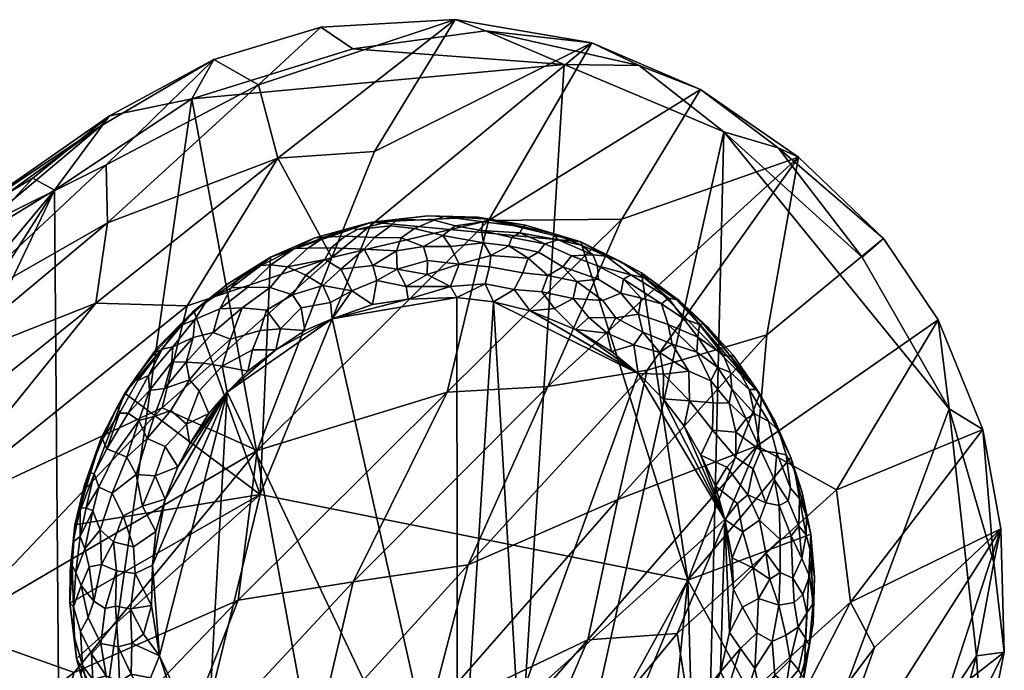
# Model space of a CAD drawing. Header units: millimetres. Extents: x 37474 to 38175, y 23051 to 23793.
# Tile 146 of 146: x 38072 to 38098, y 23775 to 23792. Entities that reach past the tile are written whole.
import ezdxf

# ---------------------------------------------------------------- set-up
doc = ezdxf.new("R2010")
doc.units = ezdxf.units.MM
doc.layers.add('默认值', color=7, linetype='Continuous', true_color=0x000000)

msp = doc.modelspace()

# ---------------------------------------------------------------- meshes
at = {"layer": '默认值', "color": 3, "true_color": 0x00ff00}
mesh = msp.add_polyface(dxfattribs=at)
corners = [(38070.422, 23784.846, 6.72), (38072.961, 23787.893, 6.671), (38068.77, 23781.279, 6.665), (38084.625, 23787.082, 61.283), (38080.418, 23786.084, 81.387), (38078.406, 23780.895, 128.715), (38081.562, 23788.936, 52.57), (38078.969, 23788.754, 57.599), (38074.078, 23784.859, 102.434), (38076.531, 23784.785, 100.935), (38083.73, 23792.479, 11.978), (38070.004, 23784.516, 101.832), (38067.98, 23783.838, 104.284), (38069.766, 23783.152, 119.767), (38074.348, 23788.576, 52.736), (38074.387, 23787.014, 76.605), (38078.445, 23790.727, 31.124), (38070.926, 23786.875, 63.42), (38080.117, 23792.273, 10.347), (38077.246, 23791.41, 10.427), (38074.203, 23789.613, 23.227), (38066.664, 23784.176, 81.899), (38069.902, 23786.727, 40.337), (38074.445, 23789.891, 9.869), (38072.379, 23788.215, 9.563), (38070.934, 23786.654, 9.648), (38065.164, 23782.898, 63.042), (38074.078, 23784.859, 102.434), (38078.969, 23788.754, 57.599), (38083.73, 23792.479, 11.978), (38080.117, 23792.273, 10.347), (38080.977, 23791.693, 6.683), (38076.656, 23790.348, 6.672), (38077.246, 23791.41, 10.427), (38084.547, 23792.178, 8.735), (38083.73, 23792.479, 11.978), (38072.961, 23787.893, 6.671), (38072.379, 23788.215, 9.563), (38074.445, 23789.891, 9.869), (38070.422, 23784.846, 6.72), (38069.312, 23784.156, 9.388), (38070.934, 23786.654, 9.648), (38076.656, 23790.348, 6.672), (38080.977, 23791.693, 6.683), (38086.656, 23791.27, 6.671), (38075.852, 23782.041, 126.54), (38069.312, 23784.156, 9.388), (38064.719, 23781.799, 53.538)]
mesh.append_faces([[corners[k] for k in face] for face in [(0, 1, 2, 2), (3, 4, 5, 5), (6, 7, 4, 4), (7, 8, 9, 9), (6, 10, 7, 7), (11, 12, 13, 13), (14, 11, 15, 15), (15, 16, 14, 14), (14, 17, 12, 11), (18, 19, 16, 16), (19, 20, 17, 14), (17, 20, 21, 21), (22, 20, 23, 23), (21, 20, 22, 22), (24, 25, 26, 22), (27, 28, 15, 15), (16, 28, 29, 29), (27, 15, 13, 13), (29, 18, 16, 16), (28, 16, 15, 15), (19, 23, 20, 20), (24, 22, 23, 23), (30, 31, 32, 33), (34, 31, 30, 35), (36, 37, 38, 38), (39, 40, 41, 41), (42, 43, 44, 44), (9, 45, 4, 4), (13, 15, 11, 11), (46, 47, 25, 25), (32, 38, 33, 33), (36, 38, 32, 32), (36, 41, 37, 37), (7, 9, 4, 4), (19, 14, 16, 16), (39, 41, 36, 36)]], dxfattribs={"color": 3})
mesh = msp.add_polyface(dxfattribs=at)
corners = [(38090.949, 23789.459, 6.672), (38084.836, 23762.043, 6.672), (38086.656, 23791.27, 6.671), (38094.668, 23786.09, 6.704), (38097.008, 23782.01, 6.672), (38093.977, 23779.838, 51.198), (38097.914, 23781.459, 11.363), (38096.707, 23784.404, 11.28), (38091.844, 23781.02, 61.836), (38088.105, 23779.572, 92.484), (38092.105, 23784.004, 45.205), (38095.238, 23786.598, 11.282), (38088.887, 23783.057, 69.224), (38084.078, 23777.816, 123.926), (38092.961, 23788.781, 12.917), (38088.207, 23787.113, 46.833), (38083.516, 23782.463, 98.652), (38086.223, 23782.615, 85.507), (38090.32, 23790.605, 12.181), (38084.625, 23787.082, 61.283), (38087.406, 23791.859, 12.018), (38080.418, 23786.084, 81.387), (38096.707, 23784.404, 11.28), (38097.008, 23782.01, 6.672), (38094.668, 23786.09, 6.704), (38095.238, 23786.598, 11.282), (38092.414, 23789.033, 8.821), (38090.949, 23789.459, 6.672), (38088.672, 23791.246, 9.195), (38090.32, 23790.605, 12.181), (38087.406, 23791.859, 12.018), (38086.656, 23791.27, 6.671), (38092.961, 23788.781, 12.917), (38080.977, 23791.693, 6.683), (38084.547, 23792.178, 8.735), (38080.988, 23777.359, 141.642), (38081.562, 23788.936, 52.57), (38097.914, 23781.459, 11.363), (38098.203, 23777.881, 8.399), (38083.73, 23792.479, 11.978), (38083.73, 23792.479, 11.978)]
mesh.append_faces([[corners[k] for k in face] for face in [(0, 1, 2, 2), (0, 3, 4, 4), (5, 6, 7, 7), (5, 7, 8, 8), (9, 8, 10, 10), (8, 7, 11, 10), (12, 13, 9, 9), (14, 12, 10, 10), (15, 16, 17, 17), (15, 18, 19, 19), (19, 18, 20, 20), (20, 21, 19, 19), (22, 23, 24, 25), (26, 27, 28, 29), (30, 29, 28, 28), (27, 31, 28, 28), (32, 26, 29, 29), (24, 27, 26, 26), (31, 33, 34, 34), (17, 13, 12, 12), (16, 35, 17, 17), (15, 17, 14, 14), (19, 16, 15, 15), (36, 21, 20, 20), (14, 10, 11, 11), (17, 12, 14, 14), (18, 15, 14, 14), (37, 38, 23, 23), (37, 23, 22, 22), (25, 24, 26, 26), (9, 10, 12, 12), (39, 36, 20, 20), (25, 26, 32, 32), (30, 28, 34, 34), (40, 30, 34, 34), (28, 31, 34, 34)]], dxfattribs={"color": 3})
mesh = msp.add_polyface(dxfattribs=at)
corners = [(38073.141, 23765.707, 6.672), (38067.945, 23777.369, 6.681), (38072.961, 23787.893, 6.671), (38068.688, 23772.539, 6.678), (38076.656, 23790.348, 6.672), (38081.859, 23761.992, 6.673), (38086.656, 23791.27, 6.671), (38084.836, 23762.043, 6.672), (38083.027, 23773.766, 150.355), (38076.449, 23766.604, 219.637), (38082.867, 23770.775, 164.734), (38084.078, 23777.816, 123.926), (38080.059, 23773.391, 167.996), (38080.988, 23777.359, 141.642), (38075.977, 23771.965, 194.695), (38086.223, 23782.615, 85.507), (38077.898, 23776.869, 157.75), (38072.27, 23771.01, 215.187), (38083.516, 23782.463, 98.652), (38073.488, 23774.924, 186.106), (38068.613, 23771.217, 226.306), (38078.406, 23780.895, 128.715), (38084.625, 23787.082, 61.283), (38075.852, 23782.041, 126.54), (38070.203, 23776.088, 187.108), (38080.418, 23786.084, 81.387), (38069.344, 23778.992, 164.161), (38066.605, 23775.1, 201.529), (38076.531, 23784.785, 100.935), (38074.078, 23784.859, 102.434), (38067.488, 23779.564, 159.335), (38067.488, 23779.564, 159.335), (38074.078, 23784.859, 102.434), (38069.766, 23783.152, 119.767), (38068.77, 23781.279, 6.665), (38068.082, 23781.072, 9.424), (38069.312, 23784.156, 9.388), (38070.422, 23784.846, 6.72), (38068.688, 23772.539, 6.678), (38070.734, 23768.354, 6.709), (38069.156, 23770.523, 8.329), (38068.77, 23781.279, 6.665), (38075.262, 23768.371, 216.979), (38069.68, 23765.34, 257.535), (38067.836, 23766.215, 259.669)]
mesh.append_faces([[corners[k] for k in face] for face in [(0, 1, 2, 2), (0, 3, 1, 1), (4, 0, 2, 2), (5, 0, 4, 4), (5, 4, 6, 7), (8, 9, 10, 10), (11, 12, 8, 8), (13, 14, 12, 12), (15, 13, 11, 11), (16, 17, 14, 14), (18, 16, 13, 13), (19, 20, 17, 17), (21, 19, 16, 16), (22, 21, 18, 18), (23, 24, 21, 21), (25, 23, 21, 21), (26, 27, 24, 24), (26, 23, 28, 28), (29, 26, 28, 28), (29, 30, 26, 26), (31, 32, 33, 33), (34, 35, 36, 37), (38, 39, 40, 40), (1, 41, 2, 2), (12, 9, 8, 8), (14, 42, 12, 12), (13, 12, 11, 11), (17, 43, 14, 14), (16, 14, 13, 13), (20, 44, 17, 17), (19, 17, 16, 16), (24, 19, 21, 21), (26, 24, 23, 23), (16, 18, 21, 21), (24, 20, 19, 19)]], dxfattribs={"color": 3})
mesh = msp.add_polyface(dxfattribs=at)
corners = [(38090.949, 23789.459, 6.672), (38097.008, 23782.01, 6.672), (38090.344, 23764.057, 6.671), (38096.438, 23770.645, 6.669), (38097.742, 23775.367, 6.671), (38098.395, 23778.789, 12.003), (38096.918, 23774.24, 33.846), (38098.488, 23775.467, 10.745), (38095.004, 23775.59, 54.491), (38090.93, 23770.15, 105.722), (38093.266, 23770.715, 80.776), (38097.914, 23781.459, 11.363), (38094.352, 23776.814, 57.938), (38090.168, 23773.016, 105.293), (38093.977, 23779.838, 51.198), (38089.695, 23775.973, 98.27), (38084.883, 23770.133, 154.271), (38087.297, 23775.797, 115.261), (38082.867, 23770.775, 164.734), (38091.844, 23781.02, 61.836), (38088.105, 23779.572, 92.484), (38083.027, 23773.766, 150.355), (38098.488, 23775.467, 10.745), (38095.281, 23769.078, 50.469), (38097.914, 23772.607, 10.201), (38096.918, 23774.24, 33.846), (38093.266, 23770.715, 80.776), (38094.211, 23769.32, 68.496), (38097.914, 23772.607, 10.201), (38096.965, 23770.191, 10.89), (38095.941, 23768.461, 9.483), (38096.438, 23770.645, 6.669), (38098.203, 23777.881, 8.399), (38098.488, 23775.467, 10.745), (38097.742, 23775.367, 6.671), (38098.395, 23778.789, 12.003), (38098.203, 23777.881, 8.399), (38097.914, 23781.459, 11.363), (38097.742, 23775.367, 6.671), (38097.008, 23782.01, 6.672), (38084.836, 23762.043, 6.672), (38085.785, 23768.449, 153.411), (38084.078, 23777.816, 123.926), (38098.488, 23775.467, 10.745)]
mesh.append_faces([[corners[k] for k in face] for face in [(0, 1, 2, 2), (3, 2, 4, 4), (5, 6, 7, 7), (8, 9, 10, 10), (11, 12, 5, 5), (12, 13, 9, 9), (14, 15, 13, 12), (12, 11, 14, 14), (15, 16, 13, 13), (17, 18, 16, 16), (19, 17, 15, 15), (20, 21, 17, 17), (6, 5, 10, 10), (22, 23, 24, 24), (25, 23, 22, 22), (26, 27, 25, 25), (28, 29, 30, 31), (32, 33, 34, 34), (35, 36, 37, 37), (38, 39, 36, 36), (2, 40, 0, 0), (4, 2, 1, 1), (8, 10, 5, 5), (12, 9, 8, 8), (16, 41, 13, 13), (17, 16, 15, 15), (19, 15, 14, 14), (21, 18, 17, 17), (20, 17, 19, 19), (42, 21, 20, 20), (23, 25, 27, 27), (34, 33, 28, 28), (12, 8, 5, 5), (43, 36, 35, 35), (34, 28, 31, 31)]], dxfattribs={"color": 3})
at = {"layer": '默认值'}
mesh = msp.add_polyface(dxfattribs=at)
corners = [(38082.996, 23787.199, 6.671), (38081.492, 23787.037, 6.671), (38084.336, 23787.164, 6.671), (38087.109, 23786.5, 6.671), (38078.77, 23786.092, 6.671), (38079.957, 23786.609, 6.671), (38078.773, 23785.889, 5.17), (38078.156, 23785.281, 4.477), (38077.715, 23785.266, 5.269), (38078.512, 23785.865, 5.742), (38079.223, 23785.828, 4.337), (38078.758, 23785.277, 3.722), (38080.23, 23786.027, 3.866), (38079.715, 23785.605, 3.47), (38079.414, 23786.326, 5.833), (38079.773, 23786.332, 5.124), (38080.66, 23785.773, 3.156), (38080.176, 23785.334, 2.781), (38080.398, 23786.342, 4.449), (38080.223, 23786.629, 5.79), (38080.777, 23786.656, 5.072), (38080.93, 23786.885, 6.193), (38081.109, 23786.838, 5.528), (38081.516, 23785.865, 2.953), (38081.621, 23785.461, 2.383), (38080.957, 23785.184, 2.244), (38081.285, 23786.309, 3.813), (38081.562, 23786.625, 4.405), (38082.168, 23787.104, 5.991), (38081.492, 23787.037, 6.671), (38082.168, 23785.773, 2.664), (38082.281, 23786.611, 4.099), (38082.156, 23786.26, 3.409), (38082.418, 23785.305, 2.038), (38082.875, 23786.375, 3.506), (38082.988, 23786.006, 2.881), (38081.996, 23786.93, 5.15), (38082.641, 23786.867, 4.691), (38083.402, 23786.674, 4.091), (38083.168, 23787.084, 5.421), (38083.43, 23787.189, 6.141), (38082.996, 23787.199, 6.671), (38083.602, 23786.379, 3.487), (38083.84, 23785.906, 2.74), (38083.734, 23786.934, 4.82), (38084.484, 23787.045, 5.505), (38077.617, 23785.377, 6.671), (38078.77, 23786.092, 6.671), (38077.945, 23785.576, 6.146), (38079.957, 23786.609, 6.671), (38079.355, 23785.08, 2.933), (38082.98, 23785.623, 2.363), (38083.609, 23785.299, 1.968)]
mesh.append_faces([[corners[k] for k in face] for face in [(0, 1, 2, 2), (3, 2, 1, 1), (4, 1, 5, 5), (6, 7, 8, 9), (7, 6, 10, 11), (10, 12, 13, 13), (6, 14, 15, 10), (16, 17, 13, 12), (10, 15, 18, 12), (15, 19, 20, 18), (19, 15, 14, 14), (21, 22, 20, 19), (23, 24, 25, 16), (16, 26, 23, 23), (27, 26, 18, 20), (28, 22, 21, 29), (24, 23, 30, 30), (31, 32, 26, 27), (33, 24, 30, 30), (32, 34, 35, 30), (27, 36, 37, 31), (31, 37, 38, 34), (36, 28, 39, 37), (40, 39, 28, 41), (42, 43, 35, 34), (44, 38, 37, 39), (39, 40, 45, 44), (46, 47, 48, 48), (21, 49, 29, 29), (41, 28, 29, 29), (11, 10, 13, 50), (14, 6, 9, 9), (26, 16, 12, 18), (35, 43, 51, 51), (47, 49, 14, 14), (28, 36, 22, 22), (30, 35, 51, 51), (51, 43, 52, 52), (48, 9, 8, 8), (48, 47, 9, 9), (47, 14, 9, 9), (19, 14, 49, 49), (49, 21, 19, 19), (23, 32, 30, 30), (33, 30, 51, 51), (31, 34, 32, 32), (38, 42, 34, 34), (36, 27, 20, 22), (32, 23, 26, 26)]])
mesh = msp.add_polyface(dxfattribs=at)
corners = [(38085.746, 23784.646, 1.671), (38088.652, 23782.963, 1.671), (38084.762, 23784.887, 1.671), (38086.961, 23784.146, 1.671), (38087.109, 23786.5, 6.671), (38085.617, 23786.953, 6.671), (38084.336, 23787.164, 6.671), (38084.488, 23786.479, 3.811), (38083.602, 23786.379, 3.487), (38083.402, 23786.674, 4.091), (38083.43, 23787.189, 6.141), (38084.633, 23787.113, 6.202), (38084.484, 23787.045, 5.505), (38084.691, 23786.135, 3.215), (38083.84, 23785.906, 2.74), (38084.434, 23786.805, 4.581), (38083.734, 23786.934, 4.82), (38084.336, 23787.164, 6.671), (38084.539, 23785.375, 2.147), (38083.773, 23785.008, 1.671), (38083.609, 23785.299, 1.968), (38084.652, 23785.83, 2.759), (38085.176, 23786.395, 3.865), (38085.25, 23786.621, 4.419), (38085.559, 23786.904, 5.753), (38085.469, 23786.744, 4.951), (38085.32, 23785.221, 2.138), (38085.551, 23785.672, 2.779), (38085.688, 23786.064, 3.452), (38085.973, 23786.223, 3.902), (38086.137, 23786.447, 4.559), (38086.5, 23786.557, 5.287), (38086.367, 23786.732, 6.194), (38086.398, 23784.709, 1.96), (38085.746, 23784.646, 1.671), (38086.059, 23785.16, 2.324), (38086.219, 23785.596, 2.955), (38086.625, 23785.834, 3.567), (38087.145, 23786.408, 5.823), (38087.109, 23786.5, 6.671), (38084.762, 23784.887, 1.671), (38087.324, 23784.469, 2.165), (38086.961, 23784.146, 1.671), (38086.898, 23784.984, 2.498), (38082.996, 23787.199, 6.671), (38085.617, 23786.953, 6.671), (38086.859, 23786.125, 4.341), (38087, 23785.434, 3.162), (38087.434, 23786.152, 5.166), (38087.574, 23785.498, 3.707), (38087.695, 23784.926, 2.936)]
mesh.append_faces([[corners[k] for k in face] for face in [(0, 1, 2, 2), (3, 1, 0, 0), (4, 5, 6, 6), (7, 8, 9, 9), (10, 11, 12, 12), (8, 7, 13, 14), (15, 7, 9, 16), (10, 17, 11, 11), (18, 19, 20, 20), (18, 20, 14, 21), (16, 12, 15, 15), (7, 22, 13, 13), (23, 22, 7, 15), (12, 24, 25, 15), (12, 11, 24, 24), (26, 18, 21, 27), (13, 22, 28, 28), (28, 22, 29, 29), (23, 30, 29, 22), (25, 30, 23, 23), (31, 25, 24, 32), (33, 34, 26, 35), (27, 36, 35, 26), (28, 29, 37, 36), (31, 30, 25, 25), (38, 32, 39, 39), (40, 18, 26, 26), (41, 42, 33, 43), (34, 33, 42, 42), (10, 44, 17, 17), (11, 45, 24, 24), (32, 45, 39, 39), (11, 17, 45, 45), (13, 28, 27, 21), (46, 37, 29, 30), (43, 35, 36, 47), (40, 26, 34, 34), (24, 45, 32, 32), (15, 25, 23, 23), (35, 43, 33, 33), (46, 30, 31, 48), (19, 18, 40, 40), (37, 49, 47, 47), (14, 13, 21, 21), (28, 36, 27, 27), (37, 47, 36, 36), (38, 48, 31, 31), (38, 31, 32, 32), (47, 50, 43, 43)]])
mesh = msp.add_polyface(dxfattribs=at)
corners = [(38080.426, 23784.43, 1.671), (38082.465, 23784.959, 1.671), (38083.773, 23785.008, 1.671), (38083.789, 23769.391, 1.671), (38077.602, 23782.465, 1.671), (38078.91, 23783.6, 1.671), (38079.688, 23784.119, 1.694), (38078.156, 23783.029, 1.681), (38081.512, 23784.818, 1.694), (38077.109, 23781.891, 1.682), (38076.602, 23781.074, 1.671), (38076.707, 23784.652, 6.671), (38074.852, 23782.43, 6.671), (38078.492, 23779.707, 6.671), (38078.77, 23786.092, 6.671), (38077.617, 23785.377, 6.671), (38076.848, 23782.496, 2.331), (38076.594, 23782.797, 2.858), (38076.969, 23783.238, 2.878), (38077.473, 23783.164, 2.316), (38076.504, 23783.271, 3.477), (38077.227, 23784.07, 3.559), (38077.691, 23783.889, 2.826), (38078.488, 23784.119, 2.419), (38078.285, 23783.602, 2.063), (38076.734, 23784.414, 5.049), (38077.039, 23784.895, 5.942), (38077.715, 23785.266, 5.269), (38077.406, 23784.701, 4.385), (38078.008, 23784.73, 3.613), (38078.664, 23784.662, 2.892), (38077.945, 23785.576, 6.146), (38077.617, 23785.377, 6.671), (38078.156, 23785.281, 4.477), (38078.758, 23785.277, 3.722), (38079.039, 23784.164, 2.096), (38079.355, 23785.08, 2.933), (38079.594, 23784.73, 2.355), (38079.688, 23784.119, 1.694), (38080.176, 23785.334, 2.781), (38080.383, 23784.875, 2.133), (38080.426, 23784.43, 1.671), (38080.66, 23785.773, 3.156), (38080.957, 23785.184, 2.244), (38081.621, 23785.461, 2.383), (38081.512, 23784.818, 1.694), (38076.602, 23781.074, 1.671), (38076.508, 23781.602, 2.041), (38077.109, 23781.891, 1.682), (38078.91, 23783.6, 1.671), (38078.156, 23783.029, 1.681), (38082.418, 23785.305, 2.038), (38082.465, 23784.959, 1.671), (38083.609, 23785.299, 1.968), (38083.773, 23785.008, 1.671), (38076.707, 23784.652, 6.671), (38081.492, 23787.037, 6.671), (38076.691, 23783.934, 4.135), (38077.602, 23782.465, 1.671), (38079.715, 23785.605, 3.47), (38082.98, 23785.623, 2.363)]
mesh.append_faces([[corners[k] for k in face] for face in [(0, 1, 2, 2), (0, 3, 4, 4), (5, 0, 4, 4), (6, 0, 5, 5), (5, 4, 7, 7), (1, 0, 8, 8), (9, 4, 10, 10), (11, 12, 13, 13), (11, 14, 15, 15), (16, 17, 18, 19), (18, 20, 21, 22), (22, 19, 18, 18), (22, 23, 24, 19), (25, 26, 27, 28), (22, 29, 30, 23), (22, 21, 29, 29), (31, 27, 26, 32), (29, 28, 33, 34), (35, 23, 30, 30), (34, 36, 30, 29), (37, 38, 35, 35), (37, 35, 30, 36), (39, 40, 37, 36), (38, 37, 40, 41), (42, 43, 39, 39), (44, 45, 43, 43), (46, 47, 48, 48), (24, 49, 50, 50), (35, 38, 49, 49), (41, 40, 43, 43), (45, 44, 51, 52), (41, 43, 45, 45), (52, 53, 54, 54), (52, 51, 53, 53), (55, 32, 26, 26), (13, 56, 14, 14), (57, 25, 28, 21), (35, 49, 24, 23), (40, 39, 43, 43), (58, 48, 16, 19), (39, 36, 59, 59), (11, 13, 14, 14), (20, 57, 21, 21), (50, 58, 19, 19), (19, 24, 50, 50), (21, 28, 29, 29), (27, 33, 28, 28), (51, 60, 53, 53), (48, 47, 16, 16)]])
mesh = msp.add_polyface(dxfattribs=at)
corners = [(38088.652, 23782.963, 1.671), (38090.977, 23779.033, 1.671), (38085.406, 23774.006, 1.671), (38090.336, 23780.771, 1.673), (38089.887, 23781.543, 1.672), (38090.73, 23779.934, 1.697), (38091.172, 23778.004, 1.682), (38091.207, 23777.162, 1.675), (38089.32, 23782.285, 1.672), (38081.492, 23787.037, 6.671), (38078.492, 23779.707, 6.671), (38089.98, 23777.404, 6.671), (38087.109, 23786.5, 6.671), (38091.195, 23783.469, 6.66), (38090.52, 23784.211, 6.671), (38091.918, 23782.414, 6.671), (38090.027, 23782.23, 2.24), (38089.328, 23782.945, 2.158), (38090.012, 23783.023, 2.893), (38090.777, 23783.129, 4.109), (38090.598, 23782.764, 3.359), (38090.227, 23783.535, 3.77), (38090.664, 23782.174, 2.887), (38091.164, 23782.547, 4.02), (38091.094, 23782.168, 3.484), (38091.133, 23782.992, 4.64), (38091.633, 23782.535, 5.156), (38090.934, 23783.469, 5.11), (38091.152, 23783.408, 5.748), (38091.828, 23782.529, 6.084), (38091.195, 23783.469, 6.66), (38091.273, 23781.387, 3.06), (38090.648, 23781.443, 2.334), (38091.773, 23781.877, 4.42), (38091.551, 23781.746, 3.82), (38091.27, 23780.707, 2.627), (38091.031, 23780.443, 2.205), (38090.336, 23780.771, 1.673), (38091.941, 23780.896, 3.758), (38091.742, 23780.396, 3.083), (38091.598, 23779.699, 2.566), (38091.316, 23779.471, 2.145), (38090.977, 23779.033, 1.671), (38090.73, 23779.934, 1.697), (38091.91, 23779.021, 2.747), (38091.461, 23778.705, 2.105), (38089.32, 23782.285, 1.672), (38088.652, 23782.963, 1.671), (38089.887, 23781.543, 1.672), (38091.918, 23782.414, 6.671), (38083.773, 23785.008, 1.671), (38084.762, 23784.887, 1.671), (38083.789, 23769.391, 1.671), (38089.559, 23783.754, 3.18), (38088.734, 23785.666, 6.671), (38089.23, 23783.531, 2.609), (38091.105, 23775.996, 1.672), (38090.863, 23774.936, 1.671), (38093.289, 23778.641, 6.671), (38092.754, 23780.707, 6.671), (38088.531, 23783.736, 2.224), (38091.738, 23777.729, 2.287), (38091.172, 23778.004, 1.682), (38091.207, 23777.162, 1.675)]
mesh.append_faces([[corners[k] for k in face] for face in [(0, 1, 2, 2), (3, 1, 4, 4), (3, 5, 1, 1), (1, 6, 7, 7), (1, 8, 4, 4), (1, 0, 8, 8), (9, 10, 11, 12), (13, 14, 15, 15), (16, 17, 18, 18), (19, 20, 21, 21), (18, 20, 22, 16), (23, 24, 20, 19), (19, 25, 23, 23), (26, 25, 27, 28), (29, 28, 30, 30), (29, 26, 28, 28), (22, 24, 31, 32), (33, 23, 25, 26), (24, 23, 34, 34), (32, 35, 36, 37), (34, 38, 31, 31), (31, 35, 32, 32), (39, 35, 31, 38), (36, 35, 39, 40), (41, 42, 43, 43), (41, 40, 44, 45), (17, 46, 47, 47), (46, 16, 48, 48), (29, 30, 49, 49), (50, 51, 52, 52), (18, 53, 21, 20), (48, 16, 32, 37), (41, 43, 36, 40), (41, 45, 42, 42), (2, 51, 0, 0), (54, 11, 15, 15), (55, 18, 17, 17), (36, 43, 37, 37), (56, 57, 1, 1), (58, 59, 11, 11), (17, 47, 60, 55), (22, 32, 16, 16), (24, 34, 31, 31), (33, 34, 23, 23), (45, 61, 62, 62), (62, 61, 63, 63), (16, 46, 17, 17), (45, 62, 42, 42), (20, 24, 22, 22)]])
mesh = msp.add_polyface(dxfattribs=at)
corners = [(38086.961, 23784.146, 1.671), (38087.934, 23783.559, 1.673), (38088.652, 23782.963, 1.671), (38087.109, 23786.5, 6.671), (38089.98, 23777.404, 6.671), (38088.734, 23785.666, 6.671), (38091.918, 23782.414, 6.671), (38089.746, 23784.924, 6.671), (38090.52, 23784.211, 6.671), (38087.145, 23786.408, 5.823), (38087.785, 23786.119, 5.793), (38087.434, 23786.152, 5.166), (38087.574, 23785.498, 3.707), (38086.625, 23785.834, 3.567), (38086.859, 23786.125, 4.341), (38087.559, 23785.861, 4.463), (38087.109, 23786.5, 6.671), (38088.449, 23785.613, 5.105), (38088.254, 23785.496, 4.47), (38088.172, 23785.973, 6.284), (38088.797, 23785.549, 5.791), (38087.812, 23784.047, 2.036), (38086.961, 23784.146, 1.671), (38087.324, 23784.469, 2.165), (38088.66, 23784.559, 3.257), (38088.047, 23784.461, 2.626), (38087.695, 23784.926, 2.936), (38088.18, 23785.127, 3.645), (38088.73, 23784.986, 4.037), (38088.77, 23784.078, 2.775), (38089.461, 23784.986, 5.391), (38089.277, 23784.838, 4.534), (38088.734, 23785.666, 6.671), (38089.746, 23784.924, 6.671), (38089.668, 23784.949, 6.098), (38089.453, 23784.285, 3.776), (38089.559, 23783.754, 3.18), (38090.301, 23784.283, 5.5), (38089.879, 23784.43, 4.776), (38088.531, 23783.736, 2.224), (38089.23, 23783.531, 2.609), (38090.254, 23783.943, 4.475), (38090.398, 23784.301, 6.129), (38090.012, 23783.023, 2.893), (38090.934, 23783.469, 5.11), (38091.152, 23783.408, 5.748), (38091.195, 23783.469, 6.66), (38090.52, 23784.211, 6.671), (38091.133, 23782.992, 4.64), (38090.777, 23783.129, 4.109), (38087.934, 23783.559, 1.673), (38088.652, 23782.963, 1.671), (38087, 23785.434, 3.162), (38090.227, 23783.535, 3.77), (38086.898, 23784.984, 2.498)]
mesh.append_faces([[corners[k] for k in face] for face in [(0, 1, 2, 2), (3, 4, 5, 5), (6, 7, 5, 5), (7, 6, 8, 8), (9, 10, 11, 11), (12, 13, 14, 15), (14, 11, 15, 15), (9, 16, 10, 10), (17, 18, 15, 15), (10, 19, 20, 17), (21, 22, 23, 23), (24, 25, 26, 27), (28, 24, 27, 27), (28, 27, 18, 18), (24, 29, 25, 25), (17, 30, 31, 18), (32, 33, 34, 20), (35, 24, 28, 31), (34, 30, 20, 20), (24, 35, 36, 29), (30, 34, 37, 38), (39, 29, 40, 40), (41, 35, 31, 38), (42, 37, 34, 34), (36, 43, 40, 40), (44, 41, 37, 37), (37, 42, 45, 44), (46, 45, 42, 47), (48, 49, 41, 44), (22, 21, 50, 50), (39, 51, 50, 50), (42, 34, 33, 47), (19, 16, 32, 32), (19, 10, 16, 16), (12, 15, 18, 27), (17, 15, 11, 10), (26, 52, 12, 27), (32, 20, 19, 19), (21, 23, 25, 25), (40, 29, 36, 36), (39, 21, 25, 29), (35, 41, 53, 53), (23, 54, 26, 25), (28, 18, 31, 31), (30, 17, 20, 20), (30, 38, 31, 31), (49, 53, 41, 41), (39, 50, 21, 21), (38, 37, 41, 41), (35, 53, 36, 36)]])
mesh = msp.add_polyface(dxfattribs=at)
corners = [(38080.426, 23784.43, 1.671), (38083.773, 23785.008, 1.671), (38083.789, 23769.391, 1.671), (38077.602, 23782.465, 1.671), (38077.059, 23772.621, 1.671), (38079.371, 23770.496, 1.671), (38082.504, 23769.43, 1.671), (38081.168, 23769.695, 1.674), (38080.137, 23770.086, 1.672), (38078.574, 23771.031, 1.672), (38077.574, 23771.932, 1.683), (38079.914, 23767.812, 6.671), (38081.133, 23767.445, 6.671), (38076.184, 23770.246, 6.671), (38084.387, 23767.232, 6.671), (38089.98, 23777.404, 6.671), (38078.492, 23779.707, 6.671), (38082.266, 23768.725, 2.506), (38081.43, 23769.045, 2.305), (38082.105, 23769.203, 1.969), (38081.168, 23769.695, 1.674), (38080.418, 23769.455, 2.186), (38080.875, 23768.871, 2.71), (38079.438, 23769.529, 2.609), (38079.605, 23769.939, 2.065), (38080.258, 23768.941, 2.904), (38080.137, 23770.086, 1.672), (38079.605, 23768.889, 3.378), (38078.73, 23769.092, 3.814), (38078.871, 23769.488, 3.067), (38078.684, 23770.09, 2.479), (38079.016, 23770.311, 2.033), (38078.273, 23769.523, 3.564), (38077.973, 23770.074, 3.075), (38077.84, 23769.406, 4.31), (38078.121, 23768.721, 6.065), (38077.902, 23768.818, 6.671), (38077.32, 23769.281, 6.04), (38078.16, 23770.631, 2.311), (38078.574, 23771.031, 1.672), (38077.434, 23770, 3.791), (38077.723, 23770.588, 2.725), (38076.977, 23769.928, 4.653), (38077.051, 23770.754, 3.228), (38082.504, 23769.43, 1.671), (38083.035, 23769.039, 2.05), (38079.371, 23770.496, 1.671), (38077.277, 23771.215, 2.508), (38076.891, 23771.689, 2.473), (38077.574, 23771.932, 1.683), (38077.891, 23771.229, 1.988), (38077.074, 23769.428, 6.671), (38081.418, 23768.562, 2.95), (38079.695, 23768.492, 4.036), (38078.707, 23768.793, 4.464), (38077.363, 23769.357, 5.366), (38078.145, 23768.969, 4.892), (38078.387, 23768.664, 5.47), (38083.789, 23769.391, 1.671), (38082.793, 23768.504, 2.736)]
mesh.append_faces([[corners[k] for k in face] for face in [(0, 1, 2, 2), (3, 2, 4, 4), (5, 2, 6, 6), (5, 6, 7, 7), (7, 8, 5, 5), (9, 4, 5, 5), (9, 10, 4, 4), (11, 12, 13, 13), (13, 14, 15, 16), (17, 18, 19, 19), (20, 19, 18, 18), (21, 20, 18, 22), (23, 24, 21, 25), (21, 24, 26, 26), (27, 23, 25, 25), (28, 29, 27, 27), (23, 30, 31, 24), (30, 23, 29, 29), (32, 29, 28, 28), (33, 30, 29, 32), (34, 32, 28, 28), (35, 36, 37, 37), (31, 30, 38, 39), (32, 34, 40, 33), (38, 30, 33, 41), (34, 42, 40, 40), (33, 40, 43, 41), (44, 45, 19, 19), (46, 24, 31, 31), (46, 31, 39, 39), (47, 48, 49, 50), (51, 37, 36, 36), (52, 22, 18, 18), (53, 54, 28, 27), (55, 56, 57, 35), (55, 42, 34, 56), (47, 50, 38, 41), (20, 44, 19, 19), (26, 24, 46, 46), (45, 44, 58, 58), (21, 26, 20, 20), (50, 49, 39, 39), (2, 5, 4, 4), (21, 22, 25, 25), (29, 23, 27, 27), (54, 56, 34, 28), (35, 37, 55, 55), (39, 38, 50, 50), (17, 19, 45, 59)]])
mesh = msp.add_polyface(dxfattribs=at)
corners = [(38075.598, 23777.807, 1.671), (38075.941, 23779.588, 1.671), (38077.602, 23782.465, 1.671), (38076.281, 23780.457, 1.671), (38076.602, 23781.074, 1.671), (38076.707, 23784.652, 6.671), (38075.723, 23783.652, 6.673), (38074.852, 23782.43, 6.671), (38074.367, 23780.941, 4.893), (38074.609, 23780.842, 4.139), (38074.152, 23779.908, 4.461), (38074.027, 23780.27, 5.218), (38074.254, 23781.193, 5.898), (38073.883, 23780.291, 6.133), (38075.156, 23780.25, 2.815), (38075.457, 23781.213, 2.989), (38075.941, 23781, 2.261), (38075.668, 23780.211, 2.172), (38074.906, 23780.717, 3.472), (38075.227, 23781.703, 3.747), (38074.711, 23781.896, 5.278), (38074.941, 23781.893, 4.566), (38074.668, 23782.092, 6.23), (38075.645, 23781.807, 3.184), (38076.09, 23781.969, 2.73), (38075.199, 23782.771, 5.475), (38075.492, 23782.912, 4.824), (38075.922, 23782.562, 3.496), (38076.594, 23782.797, 2.858), (38075.52, 23782.51, 4.115), (38075.168, 23782.881, 6.166), (38076.848, 23782.496, 2.331), (38076.508, 23781.602, 2.041), (38076.113, 23783.281, 4.107), (38076.504, 23783.271, 3.477), (38076.691, 23783.934, 4.135), (38076.141, 23783.684, 4.769), (38076.734, 23784.414, 5.049), (38075.855, 23783.619, 5.483), (38076.293, 23784.225, 6.05), (38074.852, 23782.43, 6.671), (38075.723, 23783.652, 6.673), (38076.707, 23784.652, 6.671), (38077.039, 23784.895, 5.942), (38073.766, 23779.965, 6.671), (38074.219, 23781.225, 6.672), (38075.66, 23783.523, 6.106), (38076.602, 23781.074, 1.671), (38076.281, 23780.457, 1.671), (38076.969, 23783.238, 2.878)]
mesh.append_faces([[corners[k] for k in face] for face in [(0, 1, 2, 2), (3, 2, 1, 1), (4, 2, 3, 3), (5, 6, 7, 7), (8, 9, 10, 11), (12, 8, 11, 13), (14, 15, 16, 17), (18, 9, 19, 19), (20, 21, 8, 8), (12, 20, 8, 8), (12, 22, 20, 20), (23, 24, 15, 15), (25, 26, 21, 20), (27, 28, 24, 23), (19, 29, 27, 23), (25, 20, 22, 30), (24, 28, 31, 32), (27, 29, 33, 33), (28, 27, 34, 34), (34, 33, 35, 35), (36, 37, 35, 35), (37, 36, 38, 39), (40, 30, 22, 22), (30, 40, 41, 41), (39, 41, 42, 42), (43, 39, 42, 42), (13, 44, 45, 45), (38, 36, 26, 26), (25, 30, 46, 38), (16, 32, 47, 48), (12, 45, 22, 22), (45, 40, 22, 22), (18, 19, 15, 15), (9, 8, 21, 19), (21, 26, 29, 29), (33, 29, 26, 36), (39, 43, 37, 37), (46, 30, 41, 41), (24, 32, 16, 15), (15, 19, 23, 23), (21, 29, 19, 19), (27, 33, 34, 34), (28, 34, 49, 49), (46, 39, 38, 38), (36, 35, 33, 33), (12, 13, 45, 45), (41, 39, 46, 46), (18, 15, 14, 14), (38, 26, 25, 25)]])
mesh = msp.add_polyface(dxfattribs=at)
corners = [(38083.789, 23769.391, 1.671), (38084.762, 23784.887, 1.671), (38085.406, 23774.006, 1.671), (38087.105, 23770.322, 1.671), (38089.41, 23772.234, 1.671), (38088.793, 23771.562, 1.672), (38090.863, 23774.936, 1.671), (38086.523, 23770.043, 1.672), (38085.555, 23769.695, 1.671), (38084.504, 23769.469, 1.671), (38087.832, 23770.744, 1.689), (38085.871, 23767.502, 6.671), (38089.137, 23769.004, 6.671), (38089.98, 23777.404, 6.671), (38084.387, 23767.232, 6.671), (38089.703, 23771.381, 2.569), (38089.883, 23770.955, 3.193), (38089.059, 23770.58, 2.732), (38088.863, 23771.148, 2.041), (38089.52, 23770.262, 3.641), (38089.863, 23769.686, 5.622), (38090.191, 23769.852, 6.671), (38089.25, 23769.117, 6.164), (38088.449, 23770.016, 2.854), (38088.344, 23770.475, 2.273), (38088.516, 23769.342, 3.897), (38088.828, 23769.816, 3.479), (38089.273, 23769.742, 4.153), (38087.832, 23770.744, 1.689), (38087.773, 23769.957, 2.407), (38088.082, 23769.533, 3.16), (38088.855, 23769.166, 4.776), (38088.074, 23768.795, 4.476), (38087.719, 23768.971, 3.715), (38086.422, 23769.32, 2.378), (38085.969, 23769.469, 2.029), (38086.523, 23770.043, 1.672), (38087.09, 23769.688, 2.297), (38087.113, 23769.215, 2.873), (38085.156, 23769.277, 1.993), (38085.391, 23768.873, 2.531), (38083.547, 23768.814, 2.307), (38083.035, 23769.039, 2.05), (38083.789, 23769.391, 1.671), (38089.41, 23772.234, 1.671), (38089.59, 23771.848, 2.079), (38088.793, 23771.562, 1.672), (38084.504, 23769.469, 1.671), (38085.555, 23769.695, 1.671), (38089.137, 23769.004, 6.671), (38090.977, 23779.033, 1.671), (38088.953, 23769.008, 5.514), (38089.629, 23769.734, 4.81), (38087.105, 23770.322, 1.671), (38086.895, 23768.66, 3.585), (38086.105, 23768.799, 2.908), (38084.504, 23768.961, 2.216)]
mesh.append_faces([[corners[k] for k in face] for face in [(0, 1, 2, 2), (3, 4, 5, 5), (4, 3, 6, 6), (7, 8, 3, 3), (8, 9, 3, 3), (10, 3, 5, 5), (11, 12, 13, 13), (11, 13, 14, 14), (15, 16, 17, 18), (19, 17, 16, 16), (20, 21, 22, 22), (17, 23, 24, 24), (25, 26, 27, 27), (28, 18, 24, 24), (23, 29, 24, 24), (23, 26, 30, 30), (25, 30, 26, 26), (31, 32, 25, 27), (33, 30, 25, 25), (34, 35, 36, 37), (38, 34, 37, 37), (39, 35, 40, 40), (41, 42, 43, 43), (44, 45, 46, 46), (46, 18, 28, 28), (39, 47, 48, 48), (35, 39, 48, 48), (35, 48, 36, 36), (21, 49, 22, 22), (3, 2, 50, 6), (9, 0, 3, 3), (27, 26, 19, 19), (26, 23, 17, 19), (29, 30, 38, 37), (45, 18, 46, 46), (18, 17, 24, 24), (51, 31, 52, 20), (52, 31, 27, 27), (29, 53, 28, 24), (53, 29, 37, 37), (38, 30, 33, 54), (34, 55, 40, 35), (43, 47, 56, 41), (15, 18, 45, 45), (20, 22, 51, 51), (30, 29, 23, 23), (37, 36, 53, 53), (39, 56, 47, 47), (0, 2, 3, 3)]])
mesh = msp.add_polyface(dxfattribs=at)
corners = [(38075.781, 23775.367, 1.671), (38077.602, 23782.465, 1.671), (38077.059, 23772.621, 1.671), (38076.133, 23774.287, 1.671), (38076.535, 23773.42, 1.672), (38075.598, 23777.807, 1.671), (38075.566, 23776.723, 1.677), (38078.492, 23779.707, 6.671), (38073.555, 23775.295, 6.671), (38076.184, 23770.246, 6.671), (38073.902, 23773.979, 6.671), (38074.629, 23777.654, 2.807), (38074.602, 23776.707, 2.846), (38074.324, 23776.639, 3.288), (38075.602, 23772.918, 2.971), (38075.25, 23773.754, 2.912), (38075.82, 23773.713, 2.229), (38076.277, 23772.934, 2.182), (38074.457, 23773.973, 4.12), (38074.824, 23773.844, 3.511), (38075.027, 23773.223, 3.62), (38075.367, 23774.264, 2.494), (38074.828, 23772.836, 4.414), (38074.301, 23773.686, 4.82), (38074.707, 23774.668, 3.221), (38074.348, 23774.83, 3.806), (38073.992, 23774.73, 4.72), (38074.211, 23775.701, 3.686), (38074.676, 23775.615, 2.938), (38075.043, 23775.707, 2.406), (38075.781, 23775.367, 1.671), (38075.543, 23774.779, 2.083), (38075.02, 23774.877, 2.691), (38073.719, 23775.109, 5.433), (38073.66, 23776.021, 4.999), (38073.961, 23775.428, 4.361), (38074.324, 23776.639, 3.288), (38074.602, 23776.707, 2.846), (38075.008, 23776.633, 2.315), (38073.871, 23776.404, 4.275), (38073.469, 23776.686, 5.626), (38073.496, 23775.867, 6.008), (38073.371, 23776.785, 6.671), (38076.535, 23773.42, 1.672), (38076.133, 23774.287, 1.671), (38075.355, 23775.957, 1.994), (38075.566, 23776.723, 1.677), (38073.672, 23774.865, 6.127), (38073.555, 23775.295, 6.671), (38074.246, 23773.15, 6.232), (38073.902, 23773.979, 6.671), (38073.977, 23774.035, 5.602), (38074.25, 23773.41, 5.439), (38074.023, 23776.844, 3.851), (38073.676, 23777.262, 4.704), (38075.129, 23777.582, 2.151)]
mesh.append_faces([[corners[k] for k in face] for face in [(0, 1, 2, 2), (2, 3, 0, 0), (2, 4, 3, 3), (5, 0, 6, 6), (7, 8, 9, 9), (10, 9, 8, 8), (11, 12, 13, 13), (14, 15, 16, 17), (18, 19, 20, 20), (16, 15, 21, 21), (18, 20, 22, 23), (15, 19, 24, 21), (18, 25, 24, 19), (23, 26, 18, 18), (27, 28, 24, 25), (29, 30, 31, 32), (32, 24, 28, 28), (25, 18, 26, 26), (26, 33, 34, 35), (36, 37, 28, 27), (37, 38, 29, 28), (35, 34, 39, 27), (40, 41, 42, 42), (43, 16, 44, 44), (16, 21, 31, 44), (44, 31, 30, 30), (45, 38, 46, 46), (47, 48, 41, 33), (42, 41, 48, 48), (49, 50, 51, 52), (21, 24, 32, 32), (51, 33, 26, 23), (27, 39, 53, 36), (54, 39, 34, 40), (31, 21, 32, 32), (27, 25, 35, 35), (29, 38, 45, 45), (34, 33, 41, 40), (30, 45, 46, 46), (20, 19, 15, 15), (52, 51, 23, 23), (47, 51, 50, 50), (32, 28, 29, 29), (25, 26, 35, 35), (54, 53, 39, 39), (46, 38, 55, 55), (47, 50, 48, 48), (33, 51, 47, 47), (45, 30, 29, 29)]])
mesh = msp.add_polyface(dxfattribs=at)
corners = [(38075.781, 23775.367, 1.671), (38075.598, 23777.807, 1.671), (38077.602, 23782.465, 1.671), (38075.684, 23778.715, 1.696), (38075.941, 23779.588, 1.671), (38073.371, 23776.785, 6.671), (38073.555, 23775.295, 6.671), (38078.492, 23779.707, 6.671), (38073.512, 23778.895, 6.671), (38074.852, 23782.43, 6.671), (38074.219, 23781.225, 6.672), (38073.766, 23779.965, 6.671), (38073.387, 23777.662, 6.671), (38074.23, 23777.828, 3.47), (38074.629, 23777.654, 2.807), (38074.324, 23776.639, 3.288), (38074.023, 23776.844, 3.851), (38073.371, 23776.785, 6.671), (38073.387, 23777.662, 6.671), (38073.434, 23777.801, 5.923), (38073.469, 23776.686, 5.626), (38074.547, 23778.439, 3.048), (38075.082, 23778.305, 2.284), (38075.129, 23777.582, 2.151), (38073.465, 23778.434, 6.187), (38073.652, 23778.582, 5.155), (38073.539, 23777.611, 5.27), (38075.328, 23779.393, 2.252), (38075.684, 23778.715, 1.696), (38074.805, 23779.133, 2.847), (38074.191, 23778.756, 3.74), (38073.777, 23778.246, 4.588), (38073.996, 23779.273, 4.442), (38073.812, 23779.352, 5.085), (38073.652, 23779.34, 5.869), (38074.512, 23779.748, 3.568), (38074.152, 23779.908, 4.461), (38074.027, 23780.27, 5.218), (38073.883, 23780.291, 6.133), (38074.609, 23780.842, 4.139), (38074.906, 23780.717, 3.472), (38075.668, 23780.211, 2.172), (38075.941, 23779.588, 1.671), (38075.941, 23781, 2.261), (38076.281, 23780.457, 1.671), (38075.129, 23777.582, 2.151), (38075.008, 23776.633, 2.315), (38074.602, 23776.707, 2.846), (38074.629, 23777.654, 2.807), (38075.598, 23777.807, 1.671), (38075.566, 23776.723, 1.677), (38073.512, 23778.895, 6.671), (38073.766, 23779.965, 6.671), (38073.895, 23777.76, 4.167), (38073.676, 23777.262, 4.704), (38075.156, 23780.25, 2.815), (38073.469, 23776.686, 5.626), (38073.539, 23777.611, 5.27), (38073.676, 23777.262, 4.704)]
mesh.append_faces([[corners[k] for k in face] for face in [(0, 1, 2, 2), (3, 4, 1, 1), (5, 6, 7, 7), (7, 8, 5, 5), (9, 10, 8, 8), (11, 8, 10, 10), (12, 5, 8, 8), (13, 14, 15, 16), (17, 18, 19, 20), (14, 21, 22, 23), (19, 18, 24, 24), (25, 26, 19, 24), (27, 28, 22, 29), (21, 13, 30, 30), (31, 32, 30, 30), (33, 25, 34, 34), (30, 35, 29, 21), (32, 36, 35, 30), (33, 37, 36, 36), (37, 33, 34, 38), (39, 40, 35, 36), (41, 42, 27, 27), (43, 44, 41, 41), (45, 46, 47, 48), (23, 49, 50, 50), (49, 23, 22, 28), (42, 41, 44, 44), (18, 51, 24, 24), (34, 51, 52, 52), (31, 53, 54, 26), (21, 14, 13, 13), (34, 25, 24, 24), (55, 27, 29, 35), (41, 27, 55, 55), (28, 27, 42, 42), (34, 52, 38, 38), (13, 16, 53, 53), (30, 13, 53, 31), (26, 25, 31, 31), (56, 57, 58, 58), (9, 8, 7, 7), (20, 19, 26, 26), (29, 22, 21, 21), (25, 32, 31, 31), (33, 32, 25, 25), (33, 36, 32, 32), (40, 55, 35, 35), (34, 24, 51, 51), (54, 53, 16, 16)]])
mesh = msp.add_polyface(dxfattribs=at)
corners = [(38091.918, 23782.414, 6.671), (38089.98, 23777.404, 6.671), (38092.754, 23780.707, 6.671), (38092.332, 23781.67, 6.671), (38093.289, 23778.641, 6.671), (38093.059, 23779.762, 6.671), (38093.348, 23776.25, 6.672), (38093.383, 23777.482, 6.671), (38091.828, 23782.529, 6.084), (38092.422, 23781.443, 6.15), (38092.152, 23781.682, 5.238), (38091.633, 23782.535, 5.156), (38091.773, 23781.877, 4.42), (38092.371, 23780.826, 4.66), (38091.941, 23780.896, 3.758), (38092.625, 23780.775, 5.551), (38092.863, 23780.338, 6.133), (38092.754, 23780.707, 6.671), (38092.309, 23780.104, 3.89), (38092.082, 23779.486, 3.162), (38091.742, 23780.396, 3.083), (38092.746, 23779.881, 4.828), (38092.68, 23779.535, 4.376), (38092.441, 23779.412, 3.779), (38092.984, 23779.598, 5.479), (38092.758, 23778.598, 4.101), (38092.969, 23778.855, 4.792), (38091.461, 23778.705, 2.105), (38091.91, 23779.021, 2.747), (38092.078, 23778.143, 2.785), (38091.738, 23777.729, 2.287), (38092.469, 23778.502, 3.475), (38093.164, 23778.623, 5.439), (38093.172, 23779.131, 6.073), (38093.047, 23777.992, 4.678), (38092.805, 23777.461, 3.983), (38092.469, 23777.615, 3.338), (38092.184, 23777.43, 2.869), (38091.883, 23776.91, 2.454), (38092.844, 23776.803, 4.098), (38092.426, 23776.736, 3.256), (38092.332, 23781.67, 6.671), (38093.059, 23779.762, 6.671), (38093.32, 23778.031, 6), (38093.289, 23778.641, 6.671), (38091.551, 23781.746, 3.82), (38091.598, 23779.699, 2.566), (38093.254, 23777.512, 5.38), (38093.383, 23777.482, 6.671), (38093.07, 23777.021, 4.674), (38093.348, 23776.777, 5.985), (38091.918, 23782.414, 6.671)]
mesh.append_faces([[corners[k] for k in face] for face in [(0, 1, 2, 2), (3, 0, 2, 2), (4, 5, 2, 2), (4, 6, 7, 7), (8, 9, 10, 11), (12, 11, 10, 10), (13, 14, 12, 10), (15, 13, 10, 9), (16, 15, 9, 17), (18, 14, 13, 13), (18, 19, 20, 14), (15, 21, 13, 13), (18, 22, 23, 23), (21, 22, 18, 13), (15, 16, 24, 21), (25, 23, 22, 26), (27, 28, 29, 30), (19, 23, 31, 28), (26, 24, 32, 32), (24, 33, 32, 32), (26, 34, 25, 25), (35, 36, 31, 25), (37, 38, 30, 30), (37, 29, 36, 36), (35, 39, 40, 36), (41, 9, 8, 8), (16, 17, 42, 42), (43, 32, 33, 44), (17, 9, 41, 41), (45, 12, 14, 14), (19, 28, 46, 46), (18, 23, 19, 19), (16, 42, 33, 24), (26, 32, 34, 34), (32, 43, 47, 34), (40, 37, 36, 36), (44, 48, 43, 43), (26, 22, 21, 24), (23, 25, 31, 31), (28, 31, 29, 29), (34, 47, 49, 35), (42, 44, 33, 33), (43, 48, 50, 47), (31, 36, 29, 29), (25, 34, 35, 35), (30, 29, 37, 37), (49, 39, 35, 35), (41, 8, 51, 51), (19, 46, 20, 20)]])
mesh = msp.add_polyface(dxfattribs=at)
corners = [(38090.395, 23773.742, 1.673), (38089.91, 23772.908, 1.671), (38090.863, 23774.936, 1.671), (38090.977, 23779.033, 1.671), (38091.207, 23777.162, 1.675), (38091.105, 23775.996, 1.672), (38092.434, 23772.936, 6.671), (38093.105, 23774.783, 6.671), (38093.289, 23778.641, 6.671), (38089.98, 23777.404, 6.671), (38093.348, 23776.25, 6.672), (38092.82, 23773.887, 6.671), (38091.883, 23776.91, 2.454), (38091.449, 23776.682, 1.956), (38091.207, 23777.162, 1.675), (38091.738, 23777.729, 2.287), (38092.184, 23777.43, 2.869), (38092.426, 23776.736, 3.256), (38092.25, 23775.76, 3.142), (38091.84, 23775.992, 2.497), (38093.18, 23776.531, 5.143), (38093.148, 23775.844, 5.277), (38092.945, 23776.143, 4.481), (38093.348, 23776.777, 5.985), (38093.246, 23775.645, 6.165), (38092.734, 23775.26, 4.28), (38092.953, 23774.992, 5.137), (38093.027, 23774.859, 5.646), (38091.781, 23775.033, 2.673), (38092.32, 23774.846, 3.606), (38091.914, 23774.391, 3.141), (38091.074, 23774.529, 2.011), (38091.395, 23775.564, 2.06), (38091.496, 23774.17, 2.664), (38092.117, 23773.928, 3.766), (38092.633, 23774.621, 4.414), (38092.387, 23773.684, 4.601), (38092.645, 23773.881, 5.185), (38092.711, 23773.676, 5.916), (38090.988, 23773.703, 2.286), (38091.031, 23773.211, 2.618), (38091.59, 23773.561, 3.143), (38091.746, 23773.078, 3.77), (38091.105, 23775.996, 1.672), (38090.863, 23774.936, 1.671), (38090.395, 23773.742, 1.673), (38093.383, 23777.482, 6.671), (38093.348, 23776.25, 6.672), (38093.105, 23774.783, 6.671), (38092.82, 23773.887, 6.671), (38093.07, 23777.021, 4.674), (38093.254, 23777.512, 5.38), (38092.617, 23775.928, 3.752), (38092.223, 23772.918, 5.157), (38092.844, 23776.803, 4.098)]
mesh.append_faces([[corners[k] for k in face] for face in [(0, 1, 2, 2), (3, 4, 5, 5), (6, 7, 8, 9), (10, 8, 7, 7), (7, 6, 11, 11), (12, 13, 14, 15), (16, 17, 12, 12), (17, 18, 19, 12), (20, 21, 22, 22), (23, 24, 21, 20), (25, 22, 21, 26), (21, 24, 27, 26), (28, 19, 18, 18), (29, 30, 28, 18), (31, 32, 28, 33), (30, 33, 28, 28), (34, 29, 35, 36), (26, 27, 37, 35), (37, 27, 38, 38), (39, 31, 33, 33), (40, 39, 33, 41), (42, 41, 34, 34), (43, 32, 44, 44), (31, 45, 44, 44), (23, 46, 47, 47), (38, 27, 48, 49), (48, 24, 47, 47), (20, 50, 51, 23), (17, 52, 18, 18), (52, 25, 29, 18), (28, 32, 19, 19), (41, 33, 30, 30), (41, 30, 34, 34), (53, 36, 37, 37), (32, 31, 44, 44), (24, 23, 47, 47), (52, 17, 54, 22), (50, 20, 22, 54), (19, 32, 43, 13), (24, 48, 27, 27), (25, 35, 29, 29), (29, 34, 30, 30), (13, 12, 19, 19), (52, 22, 25, 25), (26, 35, 25, 25), (35, 37, 36, 36), (14, 13, 43, 43), (45, 31, 39, 39), (53, 37, 38, 38)]])
mesh = msp.add_polyface(dxfattribs=at)
corners = [(38090.863, 23774.936, 1.671), (38089.91, 23772.908, 1.671), (38089.41, 23772.234, 1.671), (38091.25, 23771.002, 6.67), (38091.945, 23772.027, 6.671), (38092.434, 23772.936, 6.671), (38090.191, 23769.852, 6.671), (38091.59, 23773.561, 3.143), (38091.746, 23773.078, 3.77), (38091.32, 23772.936, 3.192), (38090.43, 23772.861, 2.171), (38090.395, 23773.742, 1.673), (38090.988, 23773.703, 2.286), (38091.031, 23773.211, 2.618), (38091.164, 23772.188, 3.631), (38092.223, 23772.918, 5.157), (38092.23, 23772.594, 6.01), (38091.789, 23772.025, 5.365), (38091.742, 23772.207, 4.825), (38090.594, 23771.771, 3.22), (38090.781, 23772.486, 2.823), (38091.254, 23771.443, 4.869), (38091.414, 23772.1, 4.181), (38089.984, 23772.346, 2.08), (38089.91, 23772.908, 1.671), (38090.238, 23771.906, 2.664), (38090.719, 23771.227, 4.048), (38090.227, 23770.893, 3.731), (38089.883, 23770.955, 3.193), (38091.332, 23771.318, 5.461), (38090.762, 23770.488, 5.947), (38090.543, 23770.488, 5.076), (38089.59, 23771.848, 2.079), (38089.703, 23771.381, 2.569), (38089.629, 23769.734, 4.81), (38090.141, 23770.428, 4.329), (38089.863, 23769.686, 5.622), (38089.273, 23769.742, 4.153), (38089.52, 23770.262, 3.641), (38089.41, 23772.234, 1.671), (38092.711, 23773.676, 5.916), (38092.82, 23773.887, 6.671), (38092.434, 23772.936, 6.671), (38091.25, 23771.002, 6.67), (38090.191, 23769.852, 6.671), (38089.137, 23769.004, 6.671), (38089.98, 23777.404, 6.671), (38092.059, 23773.092, 4.404), (38092.387, 23773.684, 4.601), (38091.688, 23771.668, 6.048), (38091.945, 23772.027, 6.671), (38092.117, 23773.928, 3.766)]
mesh.append_faces([[corners[k] for k in face] for face in [(0, 1, 2, 2), (3, 4, 5, 5), (5, 6, 3, 3), (7, 8, 9, 9), (10, 11, 12, 13), (14, 9, 8, 8), (15, 16, 17, 18), (14, 19, 20, 9), (18, 21, 22, 22), (23, 24, 10, 10), (19, 25, 20, 20), (14, 22, 26, 19), (27, 28, 19, 19), (29, 30, 31, 31), (32, 23, 25, 33), (25, 19, 28, 33), (34, 35, 31, 36), (35, 34, 37, 38), (23, 39, 24, 24), (39, 23, 32, 32), (40, 41, 42, 42), (30, 43, 44, 44), (45, 6, 46, 46), (15, 47, 48, 48), (22, 14, 8, 8), (25, 23, 10, 20), (49, 43, 30, 29), (27, 35, 38, 28), (30, 44, 36, 31), (11, 10, 24, 24), (16, 40, 42, 42), (42, 50, 16, 16), (15, 40, 16, 16), (47, 18, 22, 8), (16, 50, 49, 17), (13, 20, 10, 10), (17, 29, 21, 18), (31, 35, 26, 21), (46, 6, 5, 5), (7, 9, 13, 13), (15, 18, 47, 47), (9, 20, 13, 13), (21, 26, 22, 22), (27, 19, 26, 26), (29, 31, 21, 21), (35, 27, 26, 26), (49, 50, 43, 43), (47, 8, 51, 48), (49, 29, 17, 17)]])

doc.saveas('drawing.dxf')
